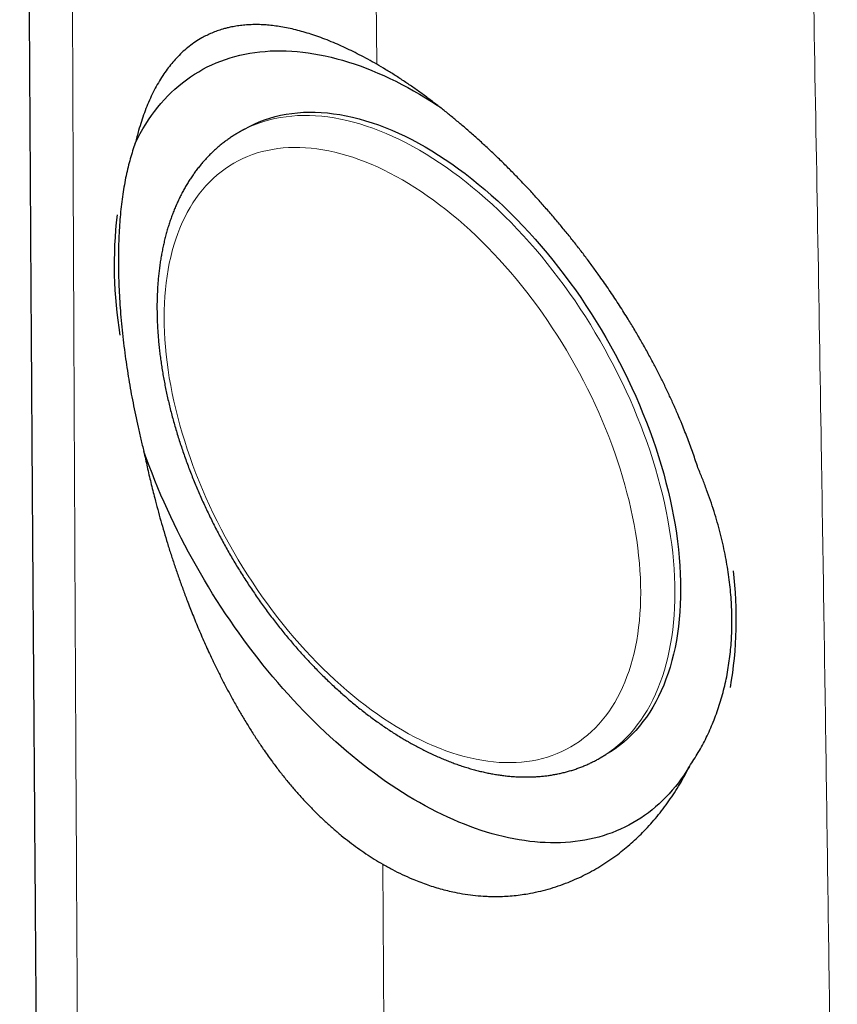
# Model space of a CAD drawing. Header units: millimetres. Extents: x 8 to 573, y 12 to 528.
# Tile 36 of 101: x 513 to 534, y 104 to 128. Entities that reach past the tile are written whole.
import ezdxf

# ---------------------------------------------------------------- set-up
doc = ezdxf.new("R2010")
doc.units = ezdxf.units.MM

msp = doc.modelspace()

# ---------------------------------------------------------------- linework, layer by layer
at = {"color": 8, "linetype": 'Continuous', "lineweight": 0}
for p, q in [((521.99, 160.146), (522.239, 127.25)), ((522.39, 107.427), (522.497, 93.238))]:
    msp.add_line(p, q, dxfattribs=at)
at = {"color": 7, "linetype": 'Continuous', "lineweight": 30}
for p, q in [((518.967, 125.643), (518.825, 125.562)), ((527.775, 110.059), (527.916, 110.141))]:
    msp.add_line(p, q, dxfattribs=at)
at = {"color": 7, "linetype": 'Continuous', "lineweight": 30, "flags": 128}
for points in [[(516.258, 125.294), (516.319, 125.415), (516.382, 125.534), (516.448, 125.65), (516.516, 125.762), (516.587, 125.872), (516.66, 125.978), (516.736, 126.082), (516.814, 126.182), (516.895, 126.279), (516.978, 126.372), (517.064, 126.463), (517.151, 126.55), (517.242, 126.634), (517.334, 126.714), (517.429, 126.791), (517.526, 126.865), (517.625, 126.935), (517.726, 127.002), (517.83, 127.065), (517.935, 127.125), (518.042, 127.181), (518.152, 127.233), (518.263, 127.282), (518.376, 127.327), (518.491, 127.369), (518.608, 127.407), (518.727, 127.441), (518.847, 127.472), (518.969, 127.499), (519.093, 127.522), (519.218, 127.541), (519.344, 127.557), (519.473, 127.569), (519.602, 127.578), (519.733, 127.582), (519.866, 127.583), (519.999, 127.58), (520.134, 127.574), (520.27, 127.563), (520.407, 127.549), (520.545, 127.531), (520.685, 127.51), (520.825, 127.485), (520.966, 127.456), (521.108, 127.423), (521.251, 127.387), (521.394, 127.347), (521.538, 127.304), (521.683, 127.256), (521.829, 127.206), (521.975, 127.151), (522.121, 127.093), (522.268, 127.032), (522.415, 126.967), (522.563, 126.898), (522.711, 126.826), (522.859, 126.751), (523.007, 126.672), (523.155, 126.59), (523.303, 126.504), (523.452, 126.415), (523.6, 126.323), (523.748, 126.228), (523.765, 126.216)], [(518.967, 125.643), (519.085, 125.708), (519.207, 125.768), (519.331, 125.822), (519.459, 125.871), (519.589, 125.914), (519.722, 125.952), (519.857, 125.984), (519.995, 126.011), (520.135, 126.032), (520.277, 126.048), (520.422, 126.058), (520.568, 126.062), (520.717, 126.061), (520.867, 126.054), (521.02, 126.042), (521.173, 126.024), (521.329, 126), (521.486, 125.971), (521.644, 125.937), (521.803, 125.897), (521.964, 125.851), (522.126, 125.8), (522.288, 125.744), (522.451, 125.682), (522.615, 125.614), (522.78, 125.542), (522.945, 125.464), (523.11, 125.381), (523.276, 125.293), (523.441, 125.2), (523.607, 125.102), (523.773, 124.999), (523.938, 124.891), (524.103, 124.778), (524.267, 124.661), (524.431, 124.539), (524.595, 124.412), (524.757, 124.281), (524.919, 124.145), (525.079, 124.006), (525.239, 123.862), (525.397, 123.713), (525.554, 123.561), (525.709, 123.405), (525.863, 123.246), (526.015, 123.082), (526.166, 122.915), (526.315, 122.745), (526.461, 122.571), (526.606, 122.394), (526.748, 122.214), (526.888, 122.031), (527.026, 121.845), (527.161, 121.657), (527.294, 121.466), (527.424, 121.272), (527.552, 121.076), (527.676, 120.878), (527.798, 120.678), (527.916, 120.476), (528.032, 120.272), (528.144, 120.067), (528.254, 119.86), (528.36, 119.652), (528.462, 119.442), (528.561, 119.232), (528.657, 119.021), (528.749, 118.808), (528.837, 118.595), (528.922, 118.382), (529.003, 118.168), (529.08, 117.955), (529.154, 117.741), (529.223, 117.527), (529.288, 117.313), (529.35, 117.1), (529.407, 116.888), (529.46, 116.676), (529.509, 116.465), (529.554, 116.255), (529.595, 116.046), (529.632, 115.838), (529.664, 115.632), (529.692, 115.427), (529.716, 115.224), (529.735, 115.023), (529.75, 114.823), (529.761, 114.626), (529.768, 114.431), (529.77, 114.239), (529.768, 114.049), (529.761, 113.861), (529.75, 113.677), (529.735, 113.495), (529.716, 113.316), (529.692, 113.14), (529.664, 112.968), (529.632, 112.799), (529.595, 112.634), (529.554, 112.472), (529.509, 112.313), (529.46, 112.159), (529.407, 112.009), (529.35, 111.862), (529.288, 111.72), (529.223, 111.582), (529.154, 111.448), (529.08, 111.319), (529.003, 111.194), (528.922, 111.074), (528.837, 110.959), (528.749, 110.848), (528.657, 110.742), (528.561, 110.641), (528.462, 110.545), (528.36, 110.454), (528.254, 110.368), (528.144, 110.287), (528.032, 110.211), (527.916, 110.141), (527.916, 110.141)], [(529.988, 109.851), (529.923, 109.746), (529.856, 109.643), (529.786, 109.543), (529.714, 109.446), (529.64, 109.352), (529.564, 109.261), (529.485, 109.172), (529.405, 109.086), (529.322, 109.004), (529.237, 108.924), (529.151, 108.847), (529.062, 108.773), (528.971, 108.703), (528.878, 108.635), (528.784, 108.571), (528.687, 108.509), (528.589, 108.451), (528.489, 108.396), (528.387, 108.344), (528.283, 108.295), (528.178, 108.25), (528.071, 108.208), (527.962, 108.169), (527.852, 108.133), (527.74, 108.1), (527.626, 108.071), (527.511, 108.045), (527.395, 108.022), (527.277, 108.003), (527.158, 107.987), (527.038, 107.974), (526.916, 107.965), (526.793, 107.959), (526.669, 107.956), (526.543, 107.957), (526.417, 107.961), (526.289, 107.968), (526.16, 107.979), (526.031, 107.992), (525.9, 108.01), (525.769, 108.03), (525.636, 108.054), (525.503, 108.081), (525.369, 108.111), (525.235, 108.145), (525.099, 108.182), (524.963, 108.222), (524.827, 108.266), (524.69, 108.312), (524.552, 108.362), (524.414, 108.415), (524.276, 108.471), (524.137, 108.531), (523.998, 108.593), (523.858, 108.659), (523.719, 108.727), (523.579, 108.799), (523.439, 108.874), (523.299, 108.952), (523.159, 109.033), (523.019, 109.116), (522.879, 109.203), (522.74, 109.293), (522.6, 109.385), (522.461, 109.48), (522.322, 109.579), (522.183, 109.679), (522.044, 109.783), (521.906, 109.889), (521.769, 109.998), (521.632, 110.11), (521.495, 110.224), (521.359, 110.341), (521.224, 110.46), (521.089, 110.582), (520.955, 110.707), (520.822, 110.833), (520.69, 110.962), (520.558, 111.093), (520.428, 111.227), (520.298, 111.363), (520.169, 111.501), (520.042, 111.641), (519.915, 111.783), (519.79, 111.927), (519.666, 112.073), (519.543, 112.221), (519.421, 112.371), (519.3, 112.523), (519.181, 112.677), (519.064, 112.832), (518.947, 112.989), (518.832, 113.148), (518.719, 113.308), (518.607, 113.47), (518.497, 113.633), (518.388, 113.797), (518.281, 113.963), (518.175, 114.13), (518.072, 114.299), (517.97, 114.468), (517.87, 114.639), (517.771, 114.811), (517.675, 114.984), (517.58, 115.157), (517.488, 115.332), (517.397, 115.507), (517.308, 115.684), (517.221, 115.861), (517.137, 116.038), (517.054, 116.216), (516.973, 116.395), (516.895, 116.574), (516.819, 116.754), (516.744, 116.933), (516.673, 117.114), (516.603, 117.294), (516.535, 117.475), (516.47, 117.655)]]:
    msp.add_lwpolyline(points, dxfattribs=at)
at = {"color": 8, "linetype": 'Continuous', "lineweight": 0, "flags": 128}
for points in [[(518.825, 125.561), (518.944, 125.626), (519.065, 125.686), (519.19, 125.74), (519.317, 125.789), (519.447, 125.832), (519.58, 125.87), (519.715, 125.902), (519.853, 125.929), (519.993, 125.95), (520.136, 125.966), (520.28, 125.976), (520.427, 125.981), (520.575, 125.979), (520.726, 125.973), (520.878, 125.96), (521.032, 125.942), (521.187, 125.919), (521.344, 125.89), (521.503, 125.855), (521.662, 125.815), (521.823, 125.769), (521.984, 125.718), (522.147, 125.662), (522.31, 125.6), (522.474, 125.533), (522.638, 125.46), (522.803, 125.383), (522.969, 125.3), (523.134, 125.212), (523.3, 125.118), (523.466, 125.02), (523.631, 124.917), (523.797, 124.809), (523.961, 124.697), (524.126, 124.579), (524.29, 124.457), (524.453, 124.33), (524.616, 124.199), (524.777, 124.064), (524.938, 123.924), (525.097, 123.78), (525.256, 123.632), (525.413, 123.48), (525.568, 123.324), (525.722, 123.164), (525.874, 123.001), (526.025, 122.834), (526.173, 122.663), (526.32, 122.49), (526.464, 122.313), (526.607, 122.133), (526.747, 121.95), (526.885, 121.764), (527.02, 121.575), (527.153, 121.384), (527.283, 121.191), (527.41, 120.995), (527.535, 120.797), (527.656, 120.597), (527.775, 120.395), (527.891, 120.191), (528.003, 119.985), (528.112, 119.779), (528.218, 119.57), (528.321, 119.361), (528.42, 119.15), (528.516, 118.939), (528.608, 118.727), (528.696, 118.514), (528.781, 118.3), (528.862, 118.087), (528.939, 117.873), (529.012, 117.659), (529.081, 117.445), (529.147, 117.232), (529.208, 117.019), (529.266, 116.806), (529.319, 116.594), (529.368, 116.383), (529.413, 116.173), (529.454, 115.964), (529.49, 115.756), (529.523, 115.55), (529.551, 115.345), (529.574, 115.142), (529.594, 114.941), (529.609, 114.742), (529.62, 114.544), (529.626, 114.35), (529.629, 114.157), (529.626, 113.967), (529.62, 113.78), (529.609, 113.595), (529.594, 113.413), (529.574, 113.234), (529.551, 113.059), (529.523, 112.886), (529.49, 112.717), (529.454, 112.552), (529.413, 112.39), (529.368, 112.232), (529.319, 112.078), (529.266, 111.927), (529.208, 111.781), (529.147, 111.638), (529.081, 111.5), (529.012, 111.367), (528.939, 111.237), (528.862, 111.113), (528.781, 110.992), (528.696, 110.877), (528.608, 110.766), (528.516, 110.66), (528.42, 110.559), (528.321, 110.463), (528.218, 110.372), (528.112, 110.286), (528.003, 110.205), (527.891, 110.13), (527.775, 110.06)], [(522.876, 110.747), (523.03, 110.661), (523.185, 110.578), (523.339, 110.501), (523.493, 110.428), (523.646, 110.361), (523.799, 110.298), (523.952, 110.24), (524.103, 110.188), (524.254, 110.14), (524.404, 110.098), (524.553, 110.06), (524.7, 110.028), (524.847, 110.001), (524.992, 109.979), (525.135, 109.962), (525.277, 109.95), (525.418, 109.944), (525.556, 109.943), (525.693, 109.947), (525.828, 109.957), (525.961, 109.971), (526.091, 109.991), (526.22, 110.016), (526.346, 110.046), (526.47, 110.081), (526.591, 110.122), (526.71, 110.167), (526.826, 110.218), (526.94, 110.274), (527.051, 110.334), (527.159, 110.4), (527.263, 110.47), (527.365, 110.546), (527.464, 110.626), (527.56, 110.711), (527.652, 110.8), (527.742, 110.895), (527.828, 110.993), (527.91, 111.097), (527.989, 111.205), (528.065, 111.317), (528.137, 111.433), (528.205, 111.554), (528.27, 111.679), (528.331, 111.807), (528.388, 111.94), (528.441, 112.077), (528.491, 112.217), (528.537, 112.361), (528.579, 112.508), (528.617, 112.66), (528.651, 112.814), (528.681, 112.972), (528.707, 113.132), (528.73, 113.296), (528.748, 113.463), (528.762, 113.633), (528.772, 113.805), (528.778, 113.98), (528.78, 114.157), (528.778, 114.337), (528.772, 114.519), (528.762, 114.702), (528.748, 114.888), (528.73, 115.076), (528.707, 115.266), (528.681, 115.457), (528.651, 115.649), (528.617, 115.843), (528.579, 116.038), (528.537, 116.234), (528.491, 116.431), (528.441, 116.628), (528.388, 116.827), (528.331, 117.026), (528.27, 117.225), (528.205, 117.424), (528.137, 117.624), (528.065, 117.823), (527.989, 118.023), (527.91, 118.222), (527.828, 118.42), (527.742, 118.618), (527.652, 118.816), (527.56, 119.012), (527.464, 119.207), (527.365, 119.402), (527.263, 119.595), (527.159, 119.786), (527.051, 119.976), (526.94, 120.165), (526.826, 120.352), (526.71, 120.536), (526.591, 120.719), (526.47, 120.9), (526.346, 121.078), (526.22, 121.254), (526.091, 121.427), (525.961, 121.598), (525.828, 121.766), (525.693, 121.931), (525.556, 122.093), (525.418, 122.252), (525.277, 122.408), (525.135, 122.56), (524.992, 122.709), (524.847, 122.855), (524.7, 122.997), (524.553, 123.135), (524.404, 123.269), (524.254, 123.4), (524.103, 123.526), (523.952, 123.648), (523.799, 123.766), (523.646, 123.88), (523.493, 123.99), (523.339, 124.095), (523.185, 124.196), (523.03, 124.292), (522.876, 124.384), (522.721, 124.471), (522.567, 124.553), (522.412, 124.63), (522.259, 124.703), (522.105, 124.77), (521.952, 124.833), (521.8, 124.891), (521.648, 124.943), (521.497, 124.991), (521.348, 125.033), (521.199, 125.071), (521.051, 125.103), (520.905, 125.13), (520.76, 125.152), (520.616, 125.169), (520.474, 125.181), (520.334, 125.187), (520.195, 125.188), (520.058, 125.184), (519.924, 125.174), (519.791, 125.16), (519.66, 125.14), (519.531, 125.115), (519.405, 125.085), (519.281, 125.05), (519.16, 125.009), (519.041, 124.964), (518.925, 124.913), (518.811, 124.857), (518.701, 124.797), (518.593, 124.731), (518.488, 124.661), (518.386, 124.585), (518.287, 124.505), (518.191, 124.42), (518.099, 124.331), (518.01, 124.236), (517.924, 124.138), (517.841, 124.034), (517.762, 123.926), (517.687, 123.814), (517.615, 123.698), (517.547, 123.577), (517.482, 123.453), (517.421, 123.324), (517.364, 123.191), (517.31, 123.054), (517.26, 122.914), (517.215, 122.77), (517.173, 122.623), (517.135, 122.471), (517.1, 122.317), (517.07, 122.159), (517.044, 121.999), (517.022, 121.835), (517.004, 121.668), (516.99, 121.498), (516.979, 121.326), (516.973, 121.151), (516.971, 120.974), (516.973, 120.794), (516.979, 120.613), (516.99, 120.429), (517.004, 120.243), (517.022, 120.055), (517.044, 119.865), (517.07, 119.674), (517.1, 119.482), (517.135, 119.288), (517.173, 119.093), (517.215, 118.897), (517.26, 118.7), (517.31, 118.503), (517.364, 118.304), (517.421, 118.105), (517.482, 117.906), (517.547, 117.707), (517.615, 117.507), (517.687, 117.308), (517.762, 117.108), (517.841, 116.909), (517.924, 116.711), (518.01, 116.513), (518.099, 116.315), (518.191, 116.119), (518.287, 115.924), (518.386, 115.729), (518.488, 115.536), (518.593, 115.345), (518.701, 115.155), (518.811, 114.966), (518.925, 114.779), (519.041, 114.595), (519.16, 114.412), (519.281, 114.231), (519.405, 114.053), (519.531, 113.877), (519.66, 113.704), (519.791, 113.533), (519.924, 113.365), (520.058, 113.2), (520.195, 113.038), (520.334, 112.879), (520.474, 112.723), (520.616, 112.571), (520.76, 112.422), (520.905, 112.276), (521.051, 112.134), (521.199, 111.996), (521.348, 111.862), (521.497, 111.731), (521.648, 111.605), (521.8, 111.483), (521.952, 111.365), (522.105, 111.251), (522.259, 111.141), (522.412, 111.036), (522.567, 110.935), (522.721, 110.839), (522.876, 110.747)]]:
    msp.add_lwpolyline(points, dxfattribs=at)
at = {"color": 7, "linetype": 'Continuous', "lineweight": 30}
for centre, radius, start, end in [((526.405, 122.286), 10.67, 173.3839, 189.4205), ((521.329, 113.498), 9.821, 350.0887, 7.0255)]:
    msp.add_arc(centre, radius, start, end, dxfattribs=at)
for points, knots in [([(513.394, 169.151), (513.396, 168.825), (513.401, 168.176), (513.409, 167.208), (513.416, 166.25), (513.422, 165.303), (513.429, 164.367), (513.436, 163.441), (513.442, 162.551), (513.448, 161.696), (513.453, 160.875), (513.459, 160.063), (513.464, 159.26), (513.469, 158.466), (513.474, 157.681), (513.479, 156.905), (513.484, 156.137), (513.488, 155.379), (513.493, 154.629), (513.497, 153.888), (513.502, 153.169), (513.506, 152.473), (513.51, 151.798), (513.513, 151.132), (513.517, 150.473), (513.521, 149.809), (513.524, 149.141), (513.528, 148.467), (513.532, 147.803), (513.535, 147.148), (513.538, 146.501), (513.542, 145.875), (513.545, 145.269), (513.547, 144.683), (513.55, 144.105), (513.553, 143.535), (513.556, 142.951), (513.559, 142.355), (513.562, 141.746), (513.564, 141.147), (513.567, 140.557), (513.57, 139.977), (513.572, 139.407), (513.575, 138.846), (513.578, 138.28), (513.58, 137.71), (513.583, 137.136), (513.586, 136.573), (513.589, 136.021), (513.591, 135.481), (513.594, 134.961), (513.597, 134.462), (513.599, 133.983), (513.602, 133.513), (513.604, 133.054), (513.606, 132.605), (513.609, 132.165), (513.611, 131.736), (513.613, 131.316), (513.616, 130.907), (513.618, 130.509), (513.62, 130.124), (513.622, 129.751), (513.624, 129.387), (513.626, 129.024), (513.628, 128.662), (513.63, 128.302), (513.632, 127.953), (513.634, 127.615), (513.636, 127.288), (513.638, 126.979), (513.64, 126.686), (513.641, 126.408), (513.643, 126.141), (513.644, 125.884), (513.646, 125.637), (513.647, 125.4), (513.649, 125.173), (513.65, 124.956), (513.651, 124.749), (513.652, 124.565), (513.653, 124.403), (513.654, 124.261), (513.655, 124.125), (513.656, 123.994), (513.657, 123.842), (513.658, 123.665), (513.659, 123.46), (513.66, 123.246), (513.662, 123.024), (513.663, 122.792), (513.665, 122.552), (513.666, 122.294), (513.668, 122.019), (513.67, 121.724), (513.672, 121.418), (513.674, 121.102), (513.676, 120.776), (513.678, 120.438), (513.681, 120.09), (513.683, 119.731), (513.685, 119.362), (513.688, 119.027), (513.69, 118.729), (513.691, 118.47), (513.693, 118.206), (513.695, 117.938), (513.697, 117.665), (513.698, 117.397), (513.7, 117.137), (513.702, 116.892), (513.703, 116.656), (513.705, 116.431), (513.706, 116.216), (513.708, 116.011), (513.709, 115.816), (513.711, 115.629), (513.712, 115.45), (513.713, 115.278), (513.714, 115.118), (513.715, 114.97), (513.716, 114.832), (513.717, 114.718), (513.718, 114.625), (513.718, 114.551), (513.719, 114.483), (513.719, 114.417), (513.72, 114.343), (513.72, 114.254), (513.721, 114.149), (513.722, 114.037), (513.723, 113.92), (513.723, 113.798), (513.724, 113.667), (513.725, 113.528), (513.726, 113.38), (513.728, 113.218), (513.729, 113.042), (513.73, 112.851), (513.732, 112.65), (513.733, 112.439), (513.735, 112.219), (513.736, 111.993), (513.738, 111.765), (513.74, 111.536), (513.743, 111.109), (513.747, 110.48), (513.754, 109.595), (513.76, 108.647), (513.768, 107.636), (513.774, 106.83), (513.778, 106.231), (513.781, 105.84), (513.784, 105.442), (513.787, 105.038), (513.79, 104.625), (513.793, 104.206), (513.796, 103.779), (513.799, 103.337), (513.803, 102.88), (513.806, 102.409), (513.81, 101.929), (513.813, 101.442), (513.816, 101.111), (513.817, 100.943), (513.817, 100.94)], [0, 0, 0, 0, 0.014309, 0.028464, 0.042466, 0.056315, 0.070011, 0.083554, 0.096945, 0.109085, 0.121097, 0.13298, 0.144736, 0.156363, 0.167862, 0.179233, 0.190476, 0.201591, 0.212578, 0.223438, 0.234169, 0.24417, 0.254058, 0.263832, 0.273492, 0.283039, 0.293041, 0.302915, 0.312661, 0.32228, 0.331771, 0.341134, 0.349846, 0.358445, 0.36693, 0.375301, 0.38356, 0.392643, 0.401585, 0.410386, 0.419046, 0.427566, 0.435946, 0.444186, 0.452286, 0.460875, 0.469301, 0.477563, 0.485662, 0.493597, 0.501367, 0.508544, 0.515574, 0.522459, 0.529198, 0.53579, 0.542237, 0.548537, 0.554691, 0.560699, 0.566561, 0.572176, 0.57765, 0.582982, 0.588173, 0.593621, 0.598903, 0.604021, 0.608974, 0.613763, 0.618386, 0.622595, 0.626656, 0.630572, 0.63434, 0.637962, 0.641438, 0.644766, 0.647949, 0.650984, 0.653873, 0.65604, 0.658116, 0.660102, 0.661999, 0.663906, 0.666781, 0.669786, 0.67292, 0.676183, 0.679575, 0.683097, 0.686748, 0.690913, 0.695235, 0.699713, 0.704348, 0.709138, 0.714086, 0.719189, 0.724449, 0.729866, 0.735439, 0.739172, 0.742973, 0.74684, 0.750775, 0.754777, 0.758826, 0.762576, 0.766177, 0.769629, 0.772931, 0.776084, 0.779087, 0.781941, 0.784646, 0.787318, 0.789827, 0.792172, 0.794353, 0.79637, 0.798223, 0.799376, 0.800455, 0.80146, 0.802391, 0.803344, 0.804732, 0.806281, 0.807989, 0.80965, 0.811438, 0.813353, 0.815397, 0.817567, 0.819865, 0.822512, 0.82531, 0.828259, 0.831358, 0.834608, 0.83793, 0.841279, 0.844635, 0.848001, 0.860089, 0.872287, 0.886952, 0.901772, 0.91675, 0.922408, 0.928126, 0.933952, 0.939887, 0.945931, 0.952084, 0.958346, 0.964717, 0.971509, 0.97842, 0.985451, 0.992602, 0.999874, 1, 1, 1, 1]), ([(522.239, 127.25), (522.167, 127.291), (522.022, 127.373), (521.812, 127.484), (521.609, 127.587), (521.412, 127.68), (521.212, 127.768), (521.009, 127.852), (520.806, 127.928), (520.61, 127.994), (520.421, 128.052), (520.233, 128.102), (520.048, 128.144), (519.87, 128.178), (519.7, 128.203), (519.537, 128.22), (519.374, 128.231), (519.212, 128.233), (519.052, 128.227), (518.899, 128.214), (518.752, 128.194), (518.624, 128.17), (518.515, 128.144), (518.408, 128.115), (518.288, 128.075), (518.156, 128.024), (518.029, 127.966), (517.891, 127.894), (517.745, 127.804), (517.592, 127.694), (517.447, 127.571), (517.312, 127.441), (517.188, 127.304), (517.073, 127.162), (516.962, 127.007), (516.855, 126.838), (516.751, 126.654), (516.653, 126.46), (516.564, 126.257), (516.483, 126.048), (516.409, 125.834), (516.348, 125.635), (516.298, 125.455), (516.272, 125.348), (516.258, 125.294)], [0, 0, 0, 0, 0.022473, 0.044945, 0.065993, 0.087046, 0.108094, 0.130994, 0.153894, 0.175811, 0.197735, 0.219653, 0.242126, 0.264598, 0.285643, 0.306693, 0.327739, 0.350591, 0.373444, 0.39525, 0.41706, 0.438866, 0.453503, 0.46814, 0.49026, 0.512387, 0.534515, 0.556636, 0.586461, 0.616296, 0.646122, 0.676168, 0.703525, 0.730889, 0.758247, 0.787616, 0.816984, 0.846731, 0.876478, 0.90483, 0.933188, 0.96154, 0.98077, 1, 1, 1, 1]), ([(530.2, 117.246), (530.161, 117.365), (530.081, 117.604), (529.949, 117.964), (529.821, 118.289), (529.699, 118.58), (529.586, 118.836), (529.468, 119.094), (529.344, 119.352), (529.214, 119.611), (529.076, 119.876), (528.93, 120.147), (528.774, 120.423), (528.612, 120.697), (528.431, 120.995), (528.228, 121.314), (528.002, 121.655), (527.79, 121.96), (527.595, 122.23), (527.419, 122.468), (527.239, 122.704), (527.053, 122.94), (526.863, 123.174), (526.668, 123.408), (526.468, 123.641), (526.263, 123.873), (526.04, 124.118), (525.813, 124.359), (525.582, 124.596), (525.363, 124.814), (525.142, 125.028), (524.917, 125.238), (524.692, 125.443), (524.471, 125.638), (524.255, 125.821), (524.044, 125.995), (523.833, 126.163), (523.615, 126.331), (523.391, 126.498), (523.16, 126.663), (522.929, 126.821), (522.698, 126.972), (522.468, 127.116), (522.315, 127.205), (522.239, 127.25)], [0, 0, 0, 0, 0.030479, 0.060965, 0.091443, 0.113263, 0.135085, 0.156904, 0.179065, 0.20123, 0.223391, 0.247253, 0.271124, 0.294994, 0.318856, 0.349074, 0.379301, 0.409518, 0.43116, 0.452806, 0.474447, 0.496508, 0.518572, 0.540632, 0.563285, 0.585941, 0.608594, 0.636219, 0.659064, 0.681909, 0.704984, 0.728073, 0.751161, 0.774235, 0.795516, 0.816807, 0.838099, 0.859379, 0.882676, 0.90598, 0.929276, 0.952848, 0.976428, 1, 1, 1, 1]), ([(518.825, 125.561), (518.8, 125.547), (518.745, 125.515), (518.662, 125.462), (518.575, 125.403), (518.49, 125.341), (518.406, 125.276), (518.324, 125.209), (518.244, 125.139), (518.166, 125.066), (518.089, 124.991), (518.015, 124.913), (517.942, 124.832), (517.872, 124.749), (517.803, 124.663), (517.737, 124.574), (517.672, 124.483), (517.61, 124.39), (517.549, 124.294), (517.491, 124.195), (517.435, 124.094), (517.381, 123.991), (517.33, 123.885), (517.28, 123.777), (517.233, 123.667), (517.189, 123.554), (517.146, 123.439), (517.106, 123.322), (517.068, 123.203), (517.033, 123.082), (517, 122.959), (516.97, 122.834), (516.942, 122.708), (516.916, 122.579), (516.893, 122.449), (516.872, 122.317), (516.854, 122.183), (516.838, 122.048), (516.825, 121.911), (516.814, 121.773), (516.806, 121.633), (516.8, 121.492), (516.796, 121.35), (516.795, 121.206), (516.797, 121.061), (516.801, 120.916), (516.807, 120.769), (516.816, 120.621), (516.827, 120.472), (516.84, 120.322), (516.856, 120.172), (516.875, 120.02), (516.895, 119.868), (516.918, 119.715), (516.944, 119.562), (516.971, 119.408), (517.001, 119.253), (517.034, 119.098), (517.068, 118.943), (517.105, 118.787), (517.144, 118.631), (517.186, 118.474), (517.229, 118.318), (517.275, 118.161), (517.323, 118.004), (517.373, 117.847), (517.425, 117.691), (517.48, 117.534), (517.536, 117.377), (517.594, 117.221), (517.655, 117.064), (517.718, 116.909), (517.782, 116.753), (517.849, 116.598), (517.917, 116.443), (517.988, 116.289), (518.06, 116.135), (518.134, 115.982), (518.21, 115.829), (518.288, 115.678), (518.368, 115.527), (518.449, 115.377), (518.532, 115.227), (518.617, 115.079), (518.703, 114.932), (518.792, 114.785), (518.881, 114.64), (518.973, 114.496), (519.066, 114.353), (519.16, 114.211), (519.256, 114.071), (519.353, 113.932), (519.452, 113.794), (519.552, 113.658), (519.654, 113.523), (519.757, 113.39), (519.861, 113.258), (519.966, 113.128), (520.073, 112.999), (520.18, 112.873), (520.289, 112.748), (520.399, 112.625), (520.51, 112.503), (520.622, 112.384), (520.736, 112.267), (520.85, 112.151), (520.965, 112.038), (521.081, 111.926), (521.197, 111.817), (521.315, 111.71), (521.433, 111.605), (521.552, 111.503), (521.672, 111.402), (521.792, 111.304), (521.913, 111.208), (522.035, 111.115), (522.157, 111.024), (522.28, 110.936), (522.403, 110.85), (522.526, 110.766), (522.65, 110.685), (522.774, 110.607), (522.891, 110.536), (522.966, 110.492), (523, 110.473)], [0, 0, 0, 0, 0.006347, 0.014146, 0.021946, 0.02975, 0.037559, 0.045378, 0.053206, 0.061048, 0.068905, 0.076778, 0.08467, 0.092581, 0.100514, 0.108468, 0.116445, 0.124446, 0.132469, 0.140517, 0.148587, 0.156681, 0.164797, 0.172935, 0.181094, 0.189272, 0.197469, 0.205683, 0.213913, 0.222158, 0.230416, 0.238686, 0.246967, 0.255258, 0.263556, 0.271862, 0.280174, 0.28849, 0.296811, 0.305135, 0.313461, 0.321788, 0.330116, 0.338445, 0.346773, 0.355101, 0.363427, 0.371752, 0.380074, 0.388395, 0.396714, 0.40503, 0.413344, 0.421656, 0.429964, 0.43827, 0.446574, 0.454874, 0.463172, 0.471467, 0.47976, 0.48805, 0.496338, 0.504623, 0.512906, 0.521187, 0.529466, 0.537742, 0.546017, 0.55429, 0.562561, 0.570831, 0.579099, 0.587366, 0.595631, 0.603896, 0.612159, 0.620422, 0.628684, 0.636945, 0.645206, 0.653466, 0.661726, 0.669986, 0.678246, 0.686506, 0.694767, 0.703027, 0.711289, 0.71955, 0.727813, 0.736076, 0.74434, 0.752605, 0.760872, 0.76914, 0.777409, 0.78568, 0.793952, 0.802227, 0.810503, 0.818781, 0.827062, 0.835345, 0.84363, 0.851917, 0.860207, 0.8685, 0.876795, 0.885094, 0.893395, 0.901698, 0.910005, 0.918315, 0.926628, 0.934943, 0.943262, 0.951583, 0.959907, 0.968234, 0.976563, 0.984894, 0.993227, 1, 1, 1, 1]), ([(516.258, 125.294), (516.236, 125.232), (516.192, 125.107), (516.132, 124.908), (516.078, 124.702), (516.03, 124.488), (515.986, 124.263), (515.948, 124.028), (515.915, 123.783), (515.888, 123.529), (515.867, 123.268), (515.851, 123.002), (515.842, 122.731), (515.838, 122.457), (515.839, 122.176), (515.846, 121.889), (515.859, 121.594), (515.877, 121.291), (515.901, 120.979), (515.931, 120.663), (515.967, 120.343), (516.007, 120.032), (516.05, 119.732), (516.096, 119.442), (516.146, 119.151), (516.201, 118.856), (516.261, 118.559), (516.326, 118.258), (516.395, 117.957), (516.445, 117.756), (516.47, 117.655)], [0, 0, 0, 0, 0.036259, 0.072547, 0.108844, 0.145131, 0.181389, 0.218679, 0.256003, 0.293338, 0.330661, 0.367951, 0.404218, 0.440517, 0.476826, 0.513124, 0.549392, 0.586737, 0.624115, 0.661504, 0.698883, 0.736228, 0.768957, 0.801701, 0.834445, 0.867175, 0.900373, 0.933587, 0.966801, 1, 1, 1, 1]), ([(516.47, 117.655), (516.497, 117.527), (516.552, 117.27), (516.642, 116.883), (516.729, 116.532), (516.812, 116.217), (516.889, 115.939), (516.97, 115.66), (517.054, 115.38), (517.143, 115.098), (517.236, 114.815), (517.334, 114.531), (517.436, 114.245), (517.55, 113.941), (517.681, 113.607), (517.83, 113.245), (517.991, 112.875), (518.143, 112.544), (518.285, 112.252), (518.413, 111.995), (518.546, 111.741), (518.684, 111.487), (518.827, 111.235), (518.975, 110.985), (519.128, 110.737), (519.287, 110.49), (519.429, 110.28), (519.552, 110.105), (519.679, 109.93), (519.832, 109.727), (520.013, 109.5), (520.196, 109.282), (520.382, 109.072), (520.572, 108.869), (520.765, 108.674), (520.961, 108.488), (521.16, 108.31), (521.361, 108.14), (521.563, 107.979), (521.767, 107.828), (521.973, 107.685), (522.18, 107.551), (522.32, 107.468), (522.39, 107.427)], [0, 0, 0, 0, 0.032022, 0.064052, 0.096074, 0.118999, 0.141927, 0.164851, 0.188134, 0.211421, 0.234704, 0.258496, 0.282292, 0.306084, 0.335015, 0.366672, 0.398338, 0.429994, 0.452669, 0.475348, 0.498022, 0.521155, 0.544292, 0.567425, 0.591206, 0.614992, 0.638772, 0.653286, 0.6678, 0.692268, 0.716735, 0.740579, 0.764443, 0.788314, 0.812177, 0.83602, 0.859631, 0.883248, 0.906859, 0.930138, 0.953429, 0.976721, 1, 1, 1, 1]), ([(529.988, 109.851), (530.026, 109.908), (530.102, 110.021), (530.209, 110.197), (530.311, 110.377), (530.407, 110.563), (530.496, 110.754), (530.58, 110.951), (530.658, 111.154), (530.729, 111.363), (530.793, 111.576), (530.85, 111.793), (530.901, 112.015), (530.943, 112.239), (530.977, 112.462), (531.004, 112.686), (531.024, 112.914), (531.037, 113.145), (531.043, 113.379), (531.041, 113.616), (531.032, 113.858), (531.015, 114.104), (530.991, 114.352), (530.959, 114.602), (530.92, 114.854), (530.872, 115.111), (530.816, 115.371), (530.752, 115.636), (530.679, 115.902), (530.599, 116.17), (530.511, 116.437), (530.415, 116.706), (530.313, 116.976), (530.238, 117.156), (530.2, 117.246)], [0, 0, 0, 0, 0.030219, 0.060443, 0.090662, 0.121083, 0.151509, 0.18193, 0.212997, 0.24407, 0.275138, 0.306434, 0.337736, 0.369032, 0.399254, 0.429481, 0.459702, 0.49014, 0.520583, 0.55102, 0.58214, 0.613267, 0.644387, 0.675743, 0.707105, 0.73846, 0.770865, 0.803269, 0.835954, 0.868653, 0.901352, 0.934037, 0.967019, 1, 1, 1, 1]), ([(523, 110.473), (523.022, 110.46), (523.086, 110.423), (523.191, 110.365), (523.316, 110.299), (523.442, 110.235), (523.567, 110.174), (523.692, 110.116), (523.818, 110.061), (523.943, 110.009), (524.068, 109.959), (524.193, 109.913), (524.317, 109.87), (524.442, 109.829), (524.566, 109.792), (524.69, 109.758), (524.813, 109.727), (524.935, 109.699), (525.057, 109.674), (525.179, 109.652), (525.3, 109.633), (525.42, 109.618), (525.539, 109.606), (525.658, 109.596), (525.775, 109.59), (525.892, 109.588), (526.007, 109.588), (526.122, 109.591), (526.235, 109.598), (526.347, 109.607), (526.458, 109.62), (526.568, 109.636), (526.677, 109.655), (526.784, 109.677), (526.889, 109.702), (526.994, 109.729), (527.097, 109.76), (527.198, 109.794), (527.298, 109.831), (527.396, 109.871), (527.493, 109.913), (527.588, 109.959), (527.682, 110.007), (527.744, 110.041), (527.775, 110.059), (527.775, 110.06)], [0, 0, 0, 0, 0.013088, 0.037772, 0.062461, 0.08715, 0.111839, 0.136524, 0.161205, 0.185878, 0.210541, 0.235191, 0.259825, 0.28444, 0.309032, 0.333599, 0.358135, 0.382637, 0.407101, 0.431523, 0.455899, 0.480224, 0.504495, 0.528708, 0.55286, 0.576948, 0.600969, 0.624921, 0.648803, 0.672614, 0.696353, 0.720021, 0.74362, 0.767151, 0.790617, 0.814021, 0.837368, 0.860662, 0.883908, 0.907112, 0.930281, 0.95342, 0.976538, 0.999641, 1, 1, 1, 1]), ([(522.39, 107.427), (522.47, 107.382), (522.629, 107.292), (522.87, 107.172), (523.09, 107.074), (523.287, 106.993), (523.462, 106.929), (523.638, 106.87), (523.815, 106.817), (523.994, 106.77), (524.199, 106.724), (524.431, 106.682), (524.688, 106.649), (524.903, 106.633), (525.075, 106.627), (525.229, 106.626), (525.403, 106.631), (525.599, 106.644), (525.793, 106.666), (526.007, 106.698), (526.241, 106.745), (526.492, 106.809), (526.739, 106.885), (526.974, 106.972), (527.198, 107.067), (527.41, 107.168), (527.618, 107.28), (527.822, 107.401), (528.02, 107.531), (528.207, 107.666), (528.383, 107.805), (528.549, 107.947), (528.711, 108.096), (528.871, 108.255), (529.03, 108.426), (529.187, 108.608), (529.337, 108.798), (529.481, 108.994), (529.618, 109.198), (529.749, 109.409), (529.873, 109.626), (529.95, 109.776), (529.988, 109.851)], [0, 0, 0, 0, 0.026474, 0.052958, 0.079432, 0.098401, 0.117375, 0.136344, 0.155726, 0.175112, 0.194494, 0.222588, 0.250694, 0.27879, 0.293341, 0.307893, 0.329914, 0.351946, 0.373978, 0.396001, 0.425746, 0.455501, 0.485247, 0.515238, 0.542502, 0.569767, 0.597248, 0.624741, 0.652235, 0.679717, 0.704908, 0.730107, 0.755307, 0.780499, 0.807805, 0.835122, 0.862439, 0.889745, 0.917276, 0.944811, 0.972342, 1, 1, 1, 1])]:
    msp.add_open_spline(points, degree=3, knots=knots, dxfattribs=at)
at = {"color": 8, "linetype": 'Continuous', "lineweight": 0}
for points in [[(514.523, 166.356), (514.536, 164.546), (514.562, 160.926), (514.596, 155.504), (514.625, 150.089), (514.649, 144.679), (514.668, 139.277), (514.684, 133.878), (514.705, 127.8), (514.733, 121.042), (514.768, 113.602), (514.807, 106.156), (514.837, 101.188), (514.852, 98.704)], [(532.729, 155.845), (532.744, 154.034), (532.774, 150.413), (532.831, 144.977), (532.899, 139.539), (532.978, 134.098), (533.068, 128.655), (533.166, 123.209), (533.266, 117.085), (533.371, 110.282), (533.475, 102.802), (533.57, 95.325), (533.624, 90.342), (533.652, 87.851)]]:
    msp.add_open_spline(points, degree=3, knots=[0, 0, 0, 0, 0.080003, 0.160004, 0.240004, 0.320005, 0.400009, 0.480012, 0.560012, 0.670009, 0.780009, 0.890013, 1, 1, 1, 1], dxfattribs=at)

doc.saveas('drawing.dxf')
